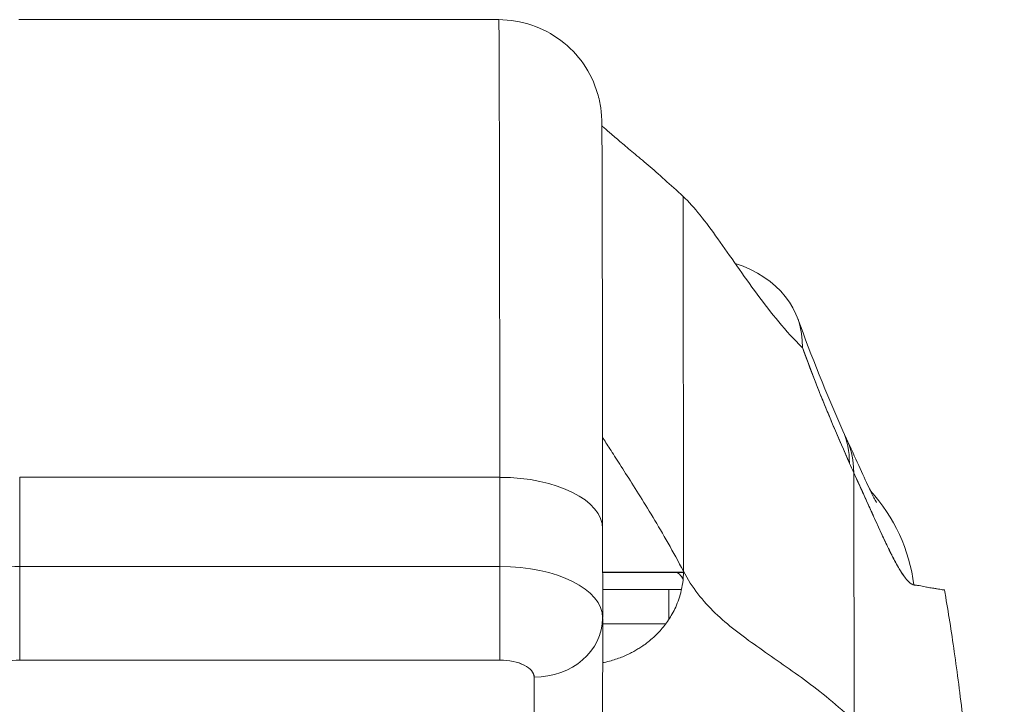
# Model space of a CAD drawing. Header units: inches. Extents: x 15 to 424, y 13 to 263.
# Tile 16 of 125: x 142.95 to 144.081, y 78.958 to 79.745. Entities that reach past the tile are written whole.
import ezdxf

# ---------------------------------------------------------------- set-up
doc = ezdxf.new("R2010")
doc.units = ezdxf.units.IN
doc.header["$LTSCALE"] = 26
doc.header["$MEASUREMENT"] = 0
doc.layers.add('Visible (ANSI)', color=7, linetype='Continuous', lineweight=5)
doc.layers.add('Visible Narrow (ANSI)', color=7, linetype='Continuous', lineweight=5)

msp = doc.modelspace()

# ---------------------------------------------------------------- linework, layer by layer
at = {"layer": 'Visible (ANSI)'}
for p, q in [((143.5004, 79.7446), (142.9493, 79.7446)), ((142.9493, 79.7446), (143.5004, 79.7446)), ((143.7121, 79.5414), (143.7123, 79.1111)), ((143.7123, 79.1111), (143.7121, 79.5414)), ((143.5016, 79.219), (142.9504, 79.219)), ((142.9504, 79.219), (143.5016, 79.219)), ((142.9505, 79.1167), (142.9504, 79.219)), ((142.9504, 79.219), (142.9505, 79.1167)), ((143.5017, 79.1167), (143.5016, 79.219)), ((143.5016, 79.219), (143.5017, 79.1167)), ((143.9083, 78.9389), (143.9079, 79.2241)), ((143.9079, 79.2241), (143.9083, 78.9389)), ((143.6196, 79.16), (143.6197, 79.0581)), ((142.9505, 79.1167), (143.5017, 79.1167)), ((143.5017, 79.1167), (142.9505, 79.1167)), ((143.7027, 79.1098), (143.6196, 79.1098)), ((143.6196, 79.1098), (143.7027, 79.1098)), ((143.7123, 79.1098), (143.7027, 79.1098)), ((143.6002, 79.0901), (143.6002, 79.0901)), ((143.6018, 79.0889), (143.6018, 79.0889)), ((143.6196, 79.0901), (143.7101, 79.0901)), ((143.6954, 79.0556), (143.6954, 79.0901)), ((143.6197, 79.0568), (143.6193, 78.8803)), ((142.9505, 79.0091), (143.5016, 79.0091)), ((143.5016, 79.0091), (142.9505, 79.0091)), ((143.5406, 78.8123), (143.541, 78.9894)), ((143.541, 78.9894), (143.5406, 78.8123))]:
    msp.add_line(p, q, dxfattribs=at)
for centre, start, end in [((143.5927, 79.0901), 139.9073, 139.9134), ((143.5931, 79.0901), 140.3438, 140.3499), ((143.5931, 79.0901), 140.3438, 140.3499)]:
    msp.add_arc(centre, 0.0197, start, end, dxfattribs=at)
for centre, major_axis, ratio, start_param, end_param in [((143.5004, 78.6933), (0, 1.0512), 0.001274, 5.235988, 6.283186), ((143.5004, 78.6933), (0, 1.0512), 0.001274, 5.235988, 6.283185), ((143.6585, 79.3343), (0.1852, 0.0666), 0.666643, 6.030662, 6.982318), ((143.7153, 79.193), (0.1801, 0.0794), 0.656322, 0.272418, 0.272498), ((143.7206, 79.1812), (0.1785, 0.0829), 0.684058, 0.264961, 0.265012), ((143.7153, 79.193), (0.1801, 0.0794), 0.656322, 5.994785, 6.283161), ((143.7206, 79.1812), (0.1785, 0.0829), 0.684057, 5.981611, 6.317137), ((143.9386, 79.5385), (0.0707, -0.4228), 0.272655, 5.464751, 5.503859), ((143.5015, 79.1599), (0.1181, 0.0001), 0.5, 0.000003, 1.569326), ((143.5015, 79.1599), (0.1181, 0.0001), 0.5, 0, 1.569326), ((143.783, 79.0705), (0, -0.1968), 0.993297, 1.697743, 2.313607), ((142.9504, 79.0576), (-0.1181, -0.0001), 0.5, 4.710918, 6.281715), ((142.9504, 79.0773), (0, 0.0787), 0.001274, 3.665191, 5.235988), ((143.5016, 79.0773), (0, -0.0787), 0.001274, 0.523599, 2.094395), ((143.5015, 79.0576), (0.1181, 0.0001), 0.5, 6.28299, 7.852511), ((143.5015, 79.0576), (0.1181, 0.0001), 0.500024, 0, 1.569098), ((143.2181, 79.1102), (0.6397, -0.0001), 0.000604, 5.171677, 5.171679), ((143.2181, 79.1098), (0.6398, 0.0001), 0.00001, 1.012817, 1.012823), ((143.2181, 79.1098), (0.6398, 0.0001), 0.000059, 0.687905, 0.892258), ((143.7027, 79.0901), (0, 0.0197), 0.572473, 5.325003, 6.283185), ((143.7027, 79.0901), (0, 0.0197), 0.572473, 5.325003, 6.283185), ((143.5409, 79.0576), (0.0787, -0.0002), 0.866025, 4.714936, 6.283544), ((143.5409, 79.0576), (0.0787, -0.0002), 0.866024, 4.714889, 6.283551), ((143.2181, 79.0507), (-0.5807, -0.0001), 0.000059, 3.757582, 3.948769)]:
    msp.add_ellipse(centre, major_axis=major_axis, ratio=ratio, start_param=start_param, end_param=end_param, dxfattribs=at)
for points, knots in [([(143.5004, 79.7446), (143.5132, 79.7446), (143.5261, 79.7424), (143.5501, 79.7343), (143.5615, 79.7283), (143.5815, 79.7132), (143.5904, 79.704), (143.6047, 79.6834), (143.6102, 79.6717), (143.6154, 79.6543), (143.6166, 79.6485), (143.6177, 79.6412), (143.6179, 79.6392), (143.6182, 79.6363), (143.6182, 79.6352), (143.6184, 79.6334), (143.6184, 79.6327), (143.6185, 79.631), (143.6185, 79.6304), (143.6186, 79.6282), (143.6186, 79.6273), (143.6187, 79.623), (143.6187, 79.6191), (143.6189, 79.5969), (143.619, 79.566), (143.6192, 79.4758), (143.6193, 79.4138), (143.6195, 79.2867), (143.6195, 79.2254), (143.6196, 79.16)], [0, 0, 0, 0, 0.097299, 0.097299, 0.192839, 0.192839, 0.288437, 0.288437, 0.383953, 0.383953, 0.427936, 0.427936, 0.446211, 0.446211, 0.461497, 0.461497, 0.477937, 0.477937, 0.50808, 0.50808, 0.587591, 0.587591, 0.82609, 0.82609, 1.549302, 1.549302, 2.318815, 2.318815, 2.894496, 2.894496, 2.894496, 2.894496]), ([(143.6187, 79.6228), (143.6195, 79.6221), (143.6204, 79.6212), (143.6215, 79.6203), (143.6237, 79.6183), (143.6265, 79.6159), (143.6298, 79.6131), (143.633, 79.6103), (143.6368, 79.6071), (143.641, 79.6035), (143.6452, 79.5999), (143.6499, 79.596), (143.6551, 79.5917), (143.6602, 79.5873), (143.6657, 79.5826), (143.6717, 79.5775), (143.6777, 79.5724), (143.6841, 79.5668), (143.6908, 79.5608), (143.6975, 79.5548), (143.7046, 79.5484), (143.7121, 79.5414)], [0.1894686, 0.1894686, 0.1894686, 0.1894686, 0.25, 0.25, 0.25, 0.375, 0.375, 0.375, 0.5, 0.5, 0.5, 0.625, 0.625, 0.625, 0.75, 0.75, 0.75, 0.875, 0.875, 0.875, 1, 1, 1, 1]), ([(143.7121, 79.5414), (143.7184, 79.5355), (143.7248, 79.5283), (143.7315, 79.5201), (143.7381, 79.5118), (143.7449, 79.5027), (143.7519, 79.4928), (143.759, 79.483), (143.7662, 79.4726), (143.7737, 79.4618), (143.7812, 79.4511), (143.7889, 79.4402), (143.7969, 79.4293), (143.8049, 79.4184), (143.8132, 79.4077), (143.8218, 79.3974), (143.8304, 79.3871), (143.8392, 79.3774), (143.8484, 79.3685), (143.8486, 79.3683), (143.8488, 79.3681), (143.8489, 79.368)], [0, 0, 0, 0, 0.166185, 0.166185, 0.166185, 0.332369, 0.332369, 0.332369, 0.498554, 0.498554, 0.498554, 0.664739, 0.664739, 0.664739, 0.830923, 0.830923, 0.830923, 0.997108, 0.997108, 0.997108, 1, 1, 1, 1]), ([(143.8489, 79.368), (143.8546, 79.3524), (143.8605, 79.337), (143.8664, 79.322), (143.8699, 79.3131), (143.8735, 79.3043), (143.8771, 79.2956), (143.8772, 79.2952), (143.8773, 79.2949), (143.8775, 79.2946), (143.8798, 79.289), (143.8821, 79.2834), (143.8845, 79.2779), (143.8905, 79.2634), (143.8967, 79.2493), (143.9028, 79.2354)], [0, 0, 0, 0, 0.333333, 0.333333, 0.333333, 0.531303, 0.531303, 0.531303, 0.538863, 0.538863, 0.538863, 0.666667, 0.666667, 0.666667, 1, 1, 1, 1]), ([(143.9028, 79.2354), (143.8974, 79.2478), (143.892, 79.26), (143.8869, 79.2722), (143.8802, 79.2879), (143.8737, 79.3036), (143.8675, 79.3193), (143.8611, 79.3355), (143.8549, 79.3517), (143.8489, 79.368)], [0, 0, 0, 0, 0.2755, 0.2755, 0.2755, 0.631774, 0.631774, 0.631774, 1, 1, 1, 1]), ([(143.7123, 79.1111), (143.7065, 79.1223), (143.7006, 79.133), (143.6948, 79.1433), (143.6889, 79.1537), (143.6831, 79.1636), (143.6774, 79.173), (143.6717, 79.1824), (143.6662, 79.1914), (143.6609, 79.1999), (143.6557, 79.2083), (143.6507, 79.2162), (143.646, 79.2235), (143.6414, 79.2308), (143.6371, 79.2375), (143.6333, 79.2434), (143.6295, 79.2493), (143.6261, 79.2544), (143.6234, 79.2587), (143.6219, 79.261), (143.6206, 79.263), (143.6195, 79.2648)], [0, 0, 0, 0, 0.125, 0.125, 0.125, 0.25, 0.25, 0.25, 0.375, 0.375, 0.375, 0.5, 0.5, 0.5, 0.625, 0.625, 0.625, 0.75, 0.75, 0.75, 0.8175594, 0.8175594, 0.8175594, 0.8175594]), ([(143.8991, 79.2641), (143.9096, 79.2415), (143.9185, 79.2215), (143.9277, 79.2021), (143.93, 79.1975), (143.9328, 79.1921), (143.9336, 79.1907), (143.9338, 79.1903), (143.9338, 79.1902), (143.9338, 79.1902)], [0, 0, 0, 0, 0.2499449, 0.2499449, 0.3535203, 0.3535203, 0.4283143, 0.4283143, 0.4399319, 0.4399319, 0.4399319, 0.4399319]), ([(143.9079, 79.2241), (143.9114, 79.2167), (143.9147, 79.2095), (143.9178, 79.2026), (143.9197, 79.1984), (143.9215, 79.1944), (143.9232, 79.1905), (143.9259, 79.1844), (143.9285, 79.1787), (143.9309, 79.1733), (143.9319, 79.171), (143.9329, 79.1688), (143.9339, 79.1667), (143.9353, 79.1637), (143.9366, 79.1609), (143.9378, 79.1582), (143.9414, 79.1503), (143.9447, 79.1434), (143.9477, 79.1373), (143.9491, 79.1344), (143.9504, 79.1317), (143.9517, 79.1291), (143.9548, 79.1232), (143.9575, 79.1182), (143.96, 79.114), (143.9619, 79.1109), (143.9636, 79.1083), (143.9652, 79.106), (143.9667, 79.1039), (143.9681, 79.1021), (143.9695, 79.1006), (143.9704, 79.0995), (143.9714, 79.0986), (143.9723, 79.0978), (143.974, 79.0964), (143.9756, 79.0955), (143.977, 79.0954)], [0, 0, 0, 0, 0.078629, 0.078629, 0.078629, 0.12616, 0.12616, 0.12616, 0.2, 0.2, 0.2, 0.231421, 0.231421, 0.231421, 0.274676, 0.274676, 0.274676, 0.4, 0.4, 0.4, 0.460013, 0.460013, 0.460013, 0.6, 0.6, 0.6, 0.704237, 0.704237, 0.704237, 0.8, 0.8, 0.8, 0.868687, 0.868687, 0.868687, 1, 1, 1, 1]), ([(143.977, 79.0954), (143.9762, 79.0955), (143.9753, 79.0959), (143.9744, 79.0964), (143.9721, 79.0977), (143.9697, 79.1001), (143.9669, 79.1036), (143.9667, 79.104), (143.9664, 79.1043), (143.9662, 79.1046), (143.964, 79.1075), (143.9617, 79.1111), (143.9592, 79.1154), (143.9569, 79.1194), (143.9544, 79.1239), (143.9518, 79.129), (143.9517, 79.1293), (143.9515, 79.1296), (143.9514, 79.1299), (143.9489, 79.1346), (143.9464, 79.1399), (143.9436, 79.1457), (143.9413, 79.1507), (143.9388, 79.1561), (143.9361, 79.1619), (143.9351, 79.1641), (143.9341, 79.1663), (143.933, 79.1687), (143.9317, 79.1717), (143.9302, 79.1748), (143.9288, 79.1781), (143.9265, 79.1832), (143.9241, 79.1885), (143.9215, 79.1941), (143.9192, 79.1993), (143.9168, 79.2047), (143.9143, 79.2102), (143.9122, 79.2147), (143.9101, 79.2194), (143.9079, 79.2241)], [0, 0, 0, 0, 0.067817, 0.067817, 0.067817, 0.234588, 0.234588, 0.234588, 0.25, 0.25, 0.25, 0.380149, 0.380149, 0.380149, 0.5, 0.5, 0.5, 0.506838, 0.506838, 0.506838, 0.617148, 0.617148, 0.617148, 0.713405, 0.713405, 0.713405, 0.75, 0.75, 0.75, 0.798131, 0.798131, 0.798131, 0.874043, 0.874043, 0.874043, 0.943786, 0.943786, 0.943786, 1, 1, 1, 1]), ([(143.5016, 79.0091), (143.5017, 79.0132), (143.5017, 79.0185), (143.5017, 79.0246), (143.5017, 79.0308), (143.5017, 79.0378), (143.5017, 79.0453), (143.5017, 79.0528), (143.5017, 79.0609), (143.5017, 79.0691), (143.5017, 79.0773), (143.5017, 79.0856), (143.5017, 79.0937), (143.5017, 79.1017), (143.5017, 79.1095), (143.5017, 79.1167)], [0, 0, 0, 0, 0.2, 0.2, 0.2, 0.4, 0.4, 0.4, 0.6, 0.6, 0.6, 0.8, 0.8, 0.8, 1, 1, 1, 1]), ([(143.6195, 79.006), (143.6202, 79.0062), (143.6208, 79.0063), (143.6214, 79.0064), (143.6241, 79.007), (143.6267, 79.0077), (143.6292, 79.0084), (143.6316, 79.0091), (143.634, 79.0098), (143.6362, 79.0106), (143.6385, 79.0114), (143.6407, 79.0122), (143.6427, 79.013), (143.6448, 79.0139), (143.6467, 79.0147), (143.6486, 79.0156), (143.6505, 79.0165), (143.6523, 79.0174), (143.654, 79.0183), (143.6558, 79.0193), (143.6574, 79.0202), (143.659, 79.0211), (143.6605, 79.0221), (143.6621, 79.023), (143.6635, 79.024), (143.6649, 79.0249), (143.6663, 79.0259), (143.6676, 79.0268), (143.669, 79.0278), (143.6702, 79.0287), (143.6714, 79.0297), (143.6739, 79.0316), (143.6761, 79.0335), (143.6782, 79.0354), (143.6803, 79.0374), (143.6822, 79.0393), (143.6841, 79.0413), (143.6859, 79.0432), (143.6876, 79.0452), (143.6893, 79.0472), (143.6909, 79.0493), (143.6925, 79.0514), (143.694, 79.0535), (143.6955, 79.0557), (143.697, 79.058), (143.6984, 79.0604), (143.6998, 79.0628), (143.7012, 79.0653), (143.7025, 79.068), (143.7037, 79.0707), (143.705, 79.0735), (143.7061, 79.0766), (143.7073, 79.0797), (143.7083, 79.083), (143.7092, 79.0865), (143.7101, 79.0901), (143.7109, 79.0939), (143.7115, 79.098), (143.712, 79.1021), (143.7123, 79.1064), (143.7123, 79.1111)], [0.0864756, 0.0864756, 0.0864756, 0.0864756, 0.09375, 0.09375, 0.09375, 0.125, 0.125, 0.125, 0.15625, 0.15625, 0.15625, 0.1875, 0.1875, 0.1875, 0.21875, 0.21875, 0.21875, 0.25, 0.25, 0.25, 0.28125, 0.28125, 0.28125, 0.3125, 0.3125, 0.3125, 0.34375, 0.34375, 0.34375, 0.375, 0.375, 0.375, 0.4375, 0.4375, 0.4375, 0.5, 0.5, 0.5, 0.5625, 0.5625, 0.5625, 0.625, 0.625, 0.625, 0.6875, 0.6875, 0.6875, 0.75, 0.75, 0.75, 0.8125, 0.8125, 0.8125, 0.875, 0.875, 0.875, 0.9375, 0.9375, 0.9375, 1, 1, 1, 1]), ([(143.7123, 79.1111), (143.7173, 79.1017), (143.7228, 79.0931), (143.729, 79.0852), (143.7351, 79.0773), (143.7418, 79.07), (143.7489, 79.0631), (143.7561, 79.0562), (143.7637, 79.0497), (143.7717, 79.0434), (143.7797, 79.0371), (143.7881, 79.031), (143.7967, 79.0249), (143.8054, 79.0188), (143.8143, 79.0126), (143.8234, 79.0062), (143.8326, 78.9999), (143.8419, 78.9933), (143.8513, 78.9864), (143.8607, 78.9794), (143.8702, 78.9721), (143.8798, 78.9642), (143.8893, 78.9563), (143.8988, 78.9479), (143.9083, 78.9389)], [0, 0, 0, 0, 0.125006, 0.125006, 0.125006, 0.250011, 0.250011, 0.250011, 0.375017, 0.375017, 0.375017, 0.500022, 0.500022, 0.500022, 0.625028, 0.625028, 0.625028, 0.750033, 0.750033, 0.750033, 0.875039, 0.875039, 0.875039, 1, 1, 1, 1]), ([(143.9083, 78.9389), (143.8988, 78.9479), (143.8893, 78.9563), (143.8798, 78.9642), (143.8702, 78.9721), (143.8607, 78.9794), (143.8513, 78.9864), (143.8419, 78.9933), (143.8326, 78.9999), (143.8234, 79.0062), (143.8143, 79.0126), (143.8054, 79.0188), (143.7967, 79.0249), (143.7881, 79.031), (143.7797, 79.0371), (143.7717, 79.0434), (143.7637, 79.0497), (143.7561, 79.0562), (143.7489, 79.0631), (143.7418, 79.07), (143.7351, 79.0773), (143.729, 79.0852), (143.7228, 79.0931), (143.7173, 79.1017), (143.7123, 79.1111)], [0, 0, 0, 0, 0.124999, 0.124999, 0.124999, 0.25, 0.25, 0.25, 0.375, 0.375, 0.375, 0.5, 0.5, 0.5, 0.625, 0.625, 0.625, 0.75, 0.75, 0.75, 0.875, 0.875, 0.875, 1, 1, 1, 1]), ([(143.977, 79.0954), (143.9775, 79.0953), (143.978, 79.0953), (143.9784, 79.0952), (143.9793, 79.0951), (143.9801, 79.095), (143.9809, 79.0949), (143.9835, 79.0945), (143.986, 79.094), (143.9883, 79.0935), (143.9893, 79.0933), (143.9902, 79.0931), (143.9912, 79.0929), (143.9914, 79.0928), (143.9917, 79.0928), (143.992, 79.0927), (143.993, 79.0925), (143.994, 79.0923), (143.995, 79.0922), (143.9972, 79.0918), (143.9992, 79.0916), (144.0011, 79.0913), (144.0017, 79.0912), (144.0023, 79.0912), (144.0029, 79.0911), (144.0031, 79.091), (144.0032, 79.091), (144.0034, 79.091), (144.0046, 79.0908), (144.0057, 79.0906), (144.0067, 79.0904), (144.0086, 79.0901), (144.0104, 79.0898), (144.0119, 79.0896)], [0, 0, 0, 0, 0.029161, 0.029161, 0.029161, 0.080621, 0.080621, 0.080621, 0.243196, 0.243196, 0.243196, 0.313778, 0.313778, 0.313778, 0.333333, 0.333333, 0.333333, 0.41251, 0.41251, 0.41251, 0.591045, 0.591045, 0.591045, 0.650584, 0.650584, 0.650584, 0.666667, 0.666667, 0.666667, 0.784923, 0.784923, 0.784923, 1, 1, 1, 1]), ([(143.6997, 79.0901), (143.6997, 79.0901), (143.6997, 79.0901), (143.6997, 79.0901), (143.7001, 79.0901), (143.7005, 79.0901), (143.701, 79.0901)], [0.3283674, 0.3283674, 0.3283674, 0.3283674, 0.33333333, 0.33333333, 0.33333333, 0.41458416, 0.41458416, 0.41458416, 0.41458416]), ([(144.0119, 79.0896), (144.0124, 79.0868), (144.0129, 79.084), (144.0134, 79.0812), (144.017, 79.0604), (144.0205, 79.038), (144.0239, 79.0139), (144.0273, 78.9899), (144.0306, 78.9641), (144.0338, 78.9366), (144.037, 78.9091), (144.0401, 78.8798), (144.0431, 78.8487), (144.0461, 78.8175), (144.049, 78.7846), (144.0518, 78.7497), (144.0546, 78.7148), (144.0573, 78.678), (144.0599, 78.6392), (144.0625, 78.6005), (144.065, 78.5597), (144.0674, 78.517), (144.0698, 78.4742), (144.0721, 78.4295), (144.0743, 78.3827), (144.0765, 78.3359), (144.0786, 78.2871), (144.0807, 78.2363)], [0, 0, 0, 0, 0.016632, 0.016632, 0.016632, 0.139553, 0.139553, 0.139553, 0.262474, 0.262474, 0.262474, 0.385395, 0.385395, 0.385395, 0.508316, 0.508316, 0.508316, 0.631237, 0.631237, 0.631237, 0.754158, 0.754158, 0.754158, 0.877079, 0.877079, 0.877079, 1, 1, 1, 1]), ([(143.6197, 79.0575), (143.6197, 79.0575), (143.6197, 79.0575), (143.6197, 79.0575), (143.6197, 79.0575), (143.6197, 79.0576), (143.6197, 79.0576), (143.6197, 79.0576), (143.6197, 79.0576), (143.6197, 79.0577), (143.6197, 79.0577), (143.6197, 79.0577)], [6.282294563, 6.282294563, 6.282294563, 6.282294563, 6.282549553, 6.282549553, 6.282804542, 6.282804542, 6.283059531, 6.283059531, 6.28331452, 6.28331452, 6.28356951, 6.28356951, 6.28356951, 6.28356951]), ([(142.911, 78.9894), (142.9112, 78.9921), (142.9121, 78.9947), (142.9141, 78.997), (142.9161, 78.9993), (142.919, 79.0015), (142.9226, 79.0033), (142.9263, 79.0052), (142.9306, 79.0066), (142.9353, 79.0076), (142.94, 79.0086), (142.945, 79.0091), (142.9505, 79.0091)], [0, 0, 0, 0, 0.25, 0.25, 0.25, 0.5, 0.5, 0.5, 0.75, 0.75, 0.75, 1, 1, 1, 1]), ([(143.5016, 79.0091), (143.5071, 79.0091), (143.5121, 79.0086), (143.5168, 79.0076), (143.5215, 79.0066), (143.5258, 79.0051), (143.5295, 79.0033), (143.5331, 79.0015), (143.536, 78.9993), (143.5379, 78.997), (143.5399, 78.9946), (143.5409, 78.9921), (143.541, 78.9894)], [0, 0, 0, 0, 0.25, 0.25, 0.25, 0.5, 0.5, 0.5, 0.75, 0.75, 0.75, 1, 1, 1, 1]), ([(143.541, 78.9894), (143.541, 78.992), (143.5399, 78.9946), (143.5379, 78.997), (143.536, 78.9994), (143.5331, 79.0015), (143.5295, 79.0033), (143.5259, 79.0051), (143.5216, 79.0066), (143.5168, 79.0076), (143.5121, 79.0086), (143.5069, 79.0091), (143.5016, 79.0091)], [0, 0, 0, 0, 0.25, 0.25, 0.25, 0.5, 0.5, 0.5, 0.75, 0.75, 0.75, 1, 1, 1, 1])]:
    msp.add_open_spline(points, degree=3, knots=knots, dxfattribs=at)
for points in [[(143.8437, 79.401), (143.8592, 79.358), (143.8764, 79.3155), (143.8954, 79.2723)], [(143.5017, 79.1098), (143.5017, 79.1098), (143.5017, 79.1098), (143.5017, 79.1098)], [(143.5568, 79.1098), (143.5568, 79.1098), (143.5568, 79.1098), (143.5568, 79.1098)], [(143.7123, 79.1098), (143.7091, 79.1098), (143.7059, 79.1098), (143.7027, 79.1098)], [(143.5776, 79.1028), (143.5776, 79.1028), (143.5776, 79.1028), (143.5776, 79.1028)], [(143.6003, 79.0901), (143.6003, 79.0901), (143.6003, 79.0901), (143.6003, 79.0901)], [(143.7054, 79.0901), (143.7069, 79.0901), (143.7085, 79.0901), (143.7101, 79.0901)]]:
    msp.add_open_spline(points, degree=3, dxfattribs=at)
at = {"layer": 'Visible Narrow (ANSI)'}
for points in [[(143.5167, 79.1162), (143.5167, 79.1162), (143.5167, 79.1162), (143.5167, 79.1162)], [(143.6187, 79.0654), (143.6187, 79.0654), (143.6187, 79.0654), (143.6187, 79.0654)]]:
    msp.add_open_spline(points, degree=3, dxfattribs=at)

doc.saveas('drawing.dxf')
